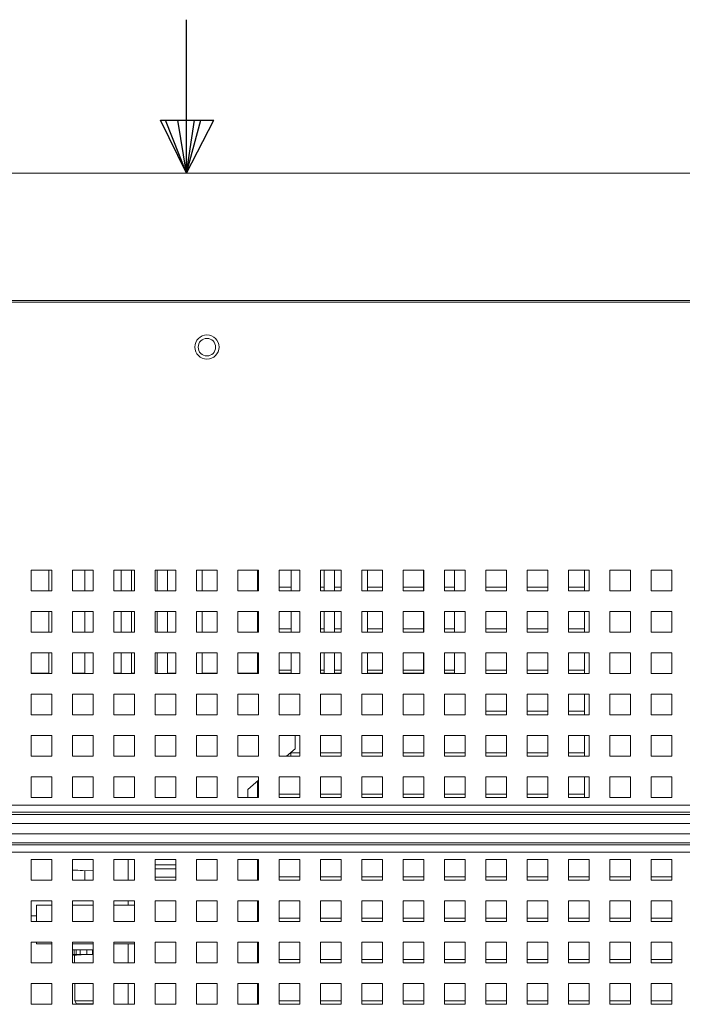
# Paper-space layout '2' of a CAD drawing. Header units: inches. Extents: x 1 to 109, y 1 to 85.
# Tile 64 of 70: x 53.77 to 59.11, y 76.6 to 84.54. Entities that reach past the tile are written whole.
import ezdxf

# ---------------------------------------------------------------- set-up
doc = ezdxf.new("R2010")
doc.units = ezdxf.units.IN
doc.header["$MEASUREMENT"] = 0
doc.layers.add('FORMAT', color=7, linetype='Continuous')

psp = doc.layouts.new('2')

# ---------------------------------------------------------------- linework, layer by layer
at = {"color": 7, "linetype": 'Continuous', "lineweight": 15, "ltscale": 5}
for p, q in [((64.0876, 82.2641), (46.4692, 82.2641)), ((63.9745, 82.2766), (46.5823, 82.2766)), ((46.6055, 82.2763), (63.9513, 82.2763)), ((54.0286, 80.1016), (53.8619, 80.1016)), ((53.8619, 80.1016), (53.8619, 79.9349)), ((54.0035, 80.1016), (54.0035, 79.9349)), ((54.0286, 79.9349), (54.0286, 80.1016)), ((54.3619, 80.1016), (54.1952, 80.1016)), ((54.1952, 80.1016), (54.1952, 79.9349)), ((54.2951, 80.1016), (54.2951, 79.9349)), ((54.3619, 79.9349), (54.3619, 80.1016)), ((54.6952, 80.1016), (54.5286, 80.1016)), ((54.5286, 80.1016), (54.5286, 79.9349)), ((54.5867, 79.9349), (54.5867, 80.1016)), ((54.67, 80.1016), (54.67, 79.9349)), ((54.6952, 79.9349), (54.6952, 80.1016)), ((55.0286, 80.1016), (54.8619, 80.1016)), ((54.8619, 80.1016), (54.8619, 79.9349)), ((54.8783, 79.9349), (54.8783, 80.1016)), ((54.9616, 80.1016), (54.9616, 79.9349)), ((55.0286, 79.9349), (55.0286, 80.1016)), ((55.3619, 80.1016), (55.1952, 80.1016)), ((55.1952, 80.1016), (55.1952, 79.9349)), ((55.2412, 80.1016), (55.2412, 79.9349)), ((55.3619, 79.9349), (55.3619, 80.1016)), ((55.6952, 80.1016), (55.5286, 80.1016)), ((55.5286, 80.1016), (55.5286, 79.9349)), ((55.6859, 80.1016), (55.6859, 79.9349)), ((55.6912, 79.9349), (55.6912, 80.1016)), ((55.6952, 79.9349), (55.6952, 80.1016)), ((56.0286, 80.1016), (55.8619, 80.1016)), ((55.8619, 80.1016), (55.8619, 79.9349)), ((55.9579, 79.9349), (55.9579, 80.1016)), ((56.0286, 79.9349), (56.0286, 80.1016)), ((56.3619, 80.1016), (56.1952, 80.1016)), ((56.1952, 80.1016), (56.1952, 79.9349)), ((56.2245, 79.9349), (56.2245, 80.1016)), ((56.3079, 80.1016), (56.3079, 79.9349)), ((56.3619, 79.9349), (56.3619, 80.1016)), ((56.6952, 80.1016), (56.5286, 80.1016)), ((56.5286, 80.1016), (56.5286, 79.9349)), ((56.5745, 80.1016), (56.5745, 79.9349)), ((56.6952, 79.9349), (56.6952, 80.1016)), ((57.0286, 80.1016), (56.8619, 80.1016)), ((56.8619, 80.1016), (56.8619, 79.9349)), ((57.0245, 79.9349), (57.0245, 80.1016)), ((57.0286, 79.9349), (57.0286, 80.1016)), ((57.3619, 80.1016), (57.1952, 80.1016)), ((57.1952, 80.1016), (57.1952, 79.9349)), ((57.2746, 79.9349), (57.2746, 80.1016)), ((57.3619, 79.9349), (57.3619, 80.1016)), ((57.6952, 80.1016), (57.5286, 80.1016)), ((57.5286, 80.1016), (57.5286, 79.9349)), ((57.6952, 79.9349), (57.6952, 80.1016)), ((58.0286, 80.1016), (57.8619, 80.1016)), ((57.8619, 80.1016), (57.8619, 79.9349)), ((58.0286, 79.9349), (58.0286, 80.1016)), ((58.3619, 80.1016), (58.1952, 80.1016)), ((58.1952, 80.1016), (58.1952, 79.9349)), ((58.3242, 80.1016), (58.3242, 79.9349)), ((58.3619, 79.9349), (58.3619, 80.1016)), ((58.6952, 80.1016), (58.5286, 80.1016)), ((58.5286, 80.1016), (58.5286, 79.9349)), ((58.6952, 79.9349), (58.6952, 80.1016)), ((59.0286, 80.1016), (58.8619, 80.1016)), ((58.8619, 80.1016), (58.8619, 79.9349)), ((59.0286, 79.9349), (59.0286, 80.1016)), ((55.6859, 79.9641), (55.6912, 79.9641)), ((55.8619, 79.9641), (55.9579, 79.9641)), ((56.1952, 79.9641), (56.2245, 79.9641)), ((56.3079, 79.9641), (56.3617, 79.9641)), ((56.3617, 79.9641), (56.3617, 79.9349)), ((56.5745, 79.9641), (56.6951, 79.9641)), ((56.6951, 79.9641), (56.6951, 79.9349)), ((56.8619, 79.9641), (57.0245, 79.9641)), ((57.1952, 79.9641), (57.2746, 79.9641)), ((57.5286, 79.9641), (57.6951, 79.9641)), ((57.6951, 79.9641), (57.6951, 79.9349)), ((57.8619, 79.9641), (58.0284, 79.9641)), ((58.0284, 79.9641), (58.0284, 79.9349)), ((58.1952, 79.9641), (58.3242, 79.9641)), ((53.8619, 79.9349), (54.0286, 79.9349)), ((54.1952, 79.9349), (54.3619, 79.9349)), ((54.5286, 79.9349), (54.6952, 79.9349)), ((54.8619, 79.9349), (55.0286, 79.9349)), ((55.1952, 79.9349), (55.3619, 79.9349)), ((55.5286, 79.9349), (55.6952, 79.9349)), ((55.8619, 79.9349), (56.0286, 79.9349)), ((56.1952, 79.9349), (56.3619, 79.9349)), ((56.5286, 79.9349), (56.6952, 79.9349)), ((56.8619, 79.9349), (57.0286, 79.9349)), ((57.1952, 79.9349), (57.3619, 79.9349)), ((57.5286, 79.9349), (57.6952, 79.9349)), ((57.8619, 79.9349), (58.0286, 79.9349)), ((58.1952, 79.9349), (58.3619, 79.9349)), ((58.5286, 79.9349), (58.6952, 79.9349)), ((58.8619, 79.9349), (59.0286, 79.9349)), ((54.0286, 79.7682), (53.8619, 79.7682)), ((53.8619, 79.7682), (53.8619, 79.6016)), ((54.0035, 79.7682), (54.0035, 79.6016)), ((54.0286, 79.6016), (54.0286, 79.7682)), ((54.3619, 79.7682), (54.1952, 79.7682)), ((54.1952, 79.7682), (54.1952, 79.6016)), ((54.2951, 79.7682), (54.2951, 79.6016)), ((54.3619, 79.6016), (54.3619, 79.7682)), ((54.6952, 79.7682), (54.5286, 79.7682)), ((54.5286, 79.7682), (54.5286, 79.6016)), ((54.5867, 79.6016), (54.5867, 79.7682)), ((54.67, 79.7682), (54.67, 79.6016)), ((54.6952, 79.6016), (54.6952, 79.7682)), ((55.0286, 79.7682), (54.8619, 79.7682)), ((54.8619, 79.7682), (54.8619, 79.6016)), ((54.8783, 79.6016), (54.8783, 79.7682)), ((54.9616, 79.7682), (54.9616, 79.6016)), ((55.0286, 79.6016), (55.0286, 79.7682)), ((55.3619, 79.7682), (55.1952, 79.7682)), ((55.1952, 79.7682), (55.1952, 79.6016)), ((55.2412, 79.7682), (55.2412, 79.6016)), ((55.3619, 79.6016), (55.3619, 79.7682)), ((55.6952, 79.7682), (55.5286, 79.7682)), ((55.5286, 79.7682), (55.5286, 79.6016)), ((55.6859, 79.7682), (55.6859, 79.6016)), ((55.6912, 79.6016), (55.6912, 79.7682)), ((55.6952, 79.6016), (55.6952, 79.7682)), ((56.0286, 79.7682), (55.8619, 79.7682)), ((55.8619, 79.7682), (55.8619, 79.6016)), ((55.9579, 79.6016), (55.9579, 79.7682)), ((56.0286, 79.6016), (56.0286, 79.7682)), ((56.3619, 79.7682), (56.1952, 79.7682)), ((56.1952, 79.7682), (56.1952, 79.6016)), ((56.2245, 79.6016), (56.2245, 79.7682)), ((56.3079, 79.7682), (56.3079, 79.6016)), ((56.3619, 79.6016), (56.3619, 79.7682)), ((56.6952, 79.7682), (56.5286, 79.7682)), ((56.5286, 79.7682), (56.5286, 79.6016)), ((56.5745, 79.7682), (56.5745, 79.6016)), ((56.6952, 79.6016), (56.6952, 79.7682)), ((57.0286, 79.7682), (56.8619, 79.7682)), ((56.8619, 79.7682), (56.8619, 79.6016)), ((57.0245, 79.6016), (57.0245, 79.7682)), ((57.0286, 79.6016), (57.0286, 79.7682)), ((57.3619, 79.7682), (57.1952, 79.7682)), ((57.1952, 79.7682), (57.1952, 79.6016)), ((57.2746, 79.6016), (57.2746, 79.7682)), ((57.3619, 79.6016), (57.3619, 79.7682)), ((57.6952, 79.7682), (57.5286, 79.7682)), ((57.5286, 79.7682), (57.5286, 79.6016)), ((57.6952, 79.6016), (57.6952, 79.7682)), ((58.0286, 79.7682), (57.8619, 79.7682)), ((57.8619, 79.7682), (57.8619, 79.6016)), ((58.0286, 79.6016), (58.0286, 79.7682)), ((58.3619, 79.7682), (58.1952, 79.7682)), ((58.1952, 79.7682), (58.1952, 79.6016)), ((58.3242, 79.7682), (58.3242, 79.6016)), ((58.3619, 79.6016), (58.3619, 79.7682)), ((58.6952, 79.7682), (58.5286, 79.7682)), ((58.5286, 79.7682), (58.5286, 79.6016)), ((58.6952, 79.6016), (58.6952, 79.7682)), ((59.0286, 79.7682), (58.8619, 79.7682)), ((58.8619, 79.7682), (58.8619, 79.6016)), ((59.0286, 79.6016), (59.0286, 79.7682)), ((53.8619, 79.6016), (54.0286, 79.6016)), ((54.1952, 79.6016), (54.3619, 79.6016)), ((54.5286, 79.6016), (54.6952, 79.6016)), ((54.8619, 79.6016), (55.0286, 79.6016)), ((55.1952, 79.6016), (55.3619, 79.6016)), ((55.5286, 79.6016), (55.6952, 79.6016)), ((55.6859, 79.6307), (55.6912, 79.6307)), ((55.8619, 79.6307), (55.9579, 79.6307)), ((55.8619, 79.6016), (56.0286, 79.6016)), ((56.1952, 79.6307), (56.2245, 79.6307)), ((56.1952, 79.6016), (56.3619, 79.6016)), ((56.3079, 79.6307), (56.3617, 79.6307)), ((56.3617, 79.6307), (56.3617, 79.6016)), ((56.5286, 79.6016), (56.6952, 79.6016)), ((56.5745, 79.6307), (56.6951, 79.6307)), ((56.6951, 79.6307), (56.6951, 79.6016)), ((56.8619, 79.6307), (57.0245, 79.6307)), ((56.8619, 79.6016), (57.0286, 79.6016)), ((57.1952, 79.6307), (57.2746, 79.6307)), ((57.1952, 79.6016), (57.3619, 79.6016)), ((57.5286, 79.6307), (57.6951, 79.6307)), ((57.5286, 79.6016), (57.6952, 79.6016)), ((57.6951, 79.6307), (57.6951, 79.6016)), ((57.8619, 79.6307), (58.0284, 79.6307)), ((57.8619, 79.6016), (58.0286, 79.6016)), ((58.0284, 79.6307), (58.0284, 79.6016)), ((58.1952, 79.6307), (58.3242, 79.6307)), ((58.1952, 79.6016), (58.3619, 79.6016)), ((58.5286, 79.6016), (58.6952, 79.6016)), ((58.8619, 79.6016), (59.0286, 79.6016)), ((54.0286, 79.4349), (53.8619, 79.4349)), ((53.8619, 79.4349), (53.8619, 79.2682)), ((54.0035, 79.4349), (54.0035, 79.271)), ((54.0286, 79.2682), (54.0286, 79.4349)), ((54.3619, 79.4349), (54.1952, 79.4349)), ((54.1952, 79.4349), (54.1952, 79.2682)), ((54.2951, 79.4349), (54.2951, 79.271)), ((54.3619, 79.2682), (54.3619, 79.4349)), ((54.6952, 79.4349), (54.5286, 79.4349)), ((54.5286, 79.4349), (54.5286, 79.2682)), ((54.5867, 79.271), (54.5867, 79.4349)), ((54.67, 79.4349), (54.67, 79.271)), ((54.6952, 79.2682), (54.6952, 79.4349)), ((55.0286, 79.4349), (54.8619, 79.4349)), ((54.8619, 79.4349), (54.8619, 79.2682)), ((54.8783, 79.271), (54.8783, 79.4349)), ((54.9616, 79.4349), (54.9616, 79.271)), ((55.0286, 79.2682), (55.0286, 79.4349)), ((55.3619, 79.4349), (55.1952, 79.4349)), ((55.1952, 79.4349), (55.1952, 79.2682)), ((55.2412, 79.4349), (55.2412, 79.271)), ((55.3619, 79.2682), (55.3619, 79.4349)), ((55.6952, 79.4349), (55.5286, 79.4349)), ((55.5286, 79.4349), (55.5286, 79.2682)), ((55.6859, 79.4349), (55.6859, 79.271)), ((55.6912, 79.271), (55.6912, 79.4349)), ((55.6952, 79.2682), (55.6952, 79.4349)), ((56.0286, 79.4349), (55.8619, 79.4349)), ((55.8619, 79.4349), (55.8619, 79.2682)), ((55.9579, 79.271), (55.9579, 79.4349)), ((56.0286, 79.2682), (56.0286, 79.4349)), ((56.3619, 79.4349), (56.1952, 79.4349)), ((56.1952, 79.4349), (56.1952, 79.2682)), ((56.2245, 79.271), (56.2245, 79.4349)), ((56.3079, 79.4349), (56.3079, 79.271)), ((56.3619, 79.2682), (56.3619, 79.4349)), ((56.6952, 79.4349), (56.5286, 79.4349)), ((56.5286, 79.4349), (56.5286, 79.2682)), ((56.5745, 79.4349), (56.5745, 79.271)), ((56.6952, 79.2682), (56.6952, 79.4349)), ((57.0286, 79.4349), (56.8619, 79.4349)), ((56.8619, 79.4349), (56.8619, 79.2682)), ((57.0245, 79.271), (57.0245, 79.4349)), ((57.0286, 79.2682), (57.0286, 79.4349)), ((57.3619, 79.4349), (57.1952, 79.4349)), ((57.1952, 79.4349), (57.1952, 79.2682)), ((57.2746, 79.271), (57.2746, 79.4349)), ((57.3619, 79.2682), (57.3619, 79.4349)), ((57.6952, 79.4349), (57.5286, 79.4349)), ((57.5286, 79.4349), (57.5286, 79.2682)), ((57.6952, 79.2682), (57.6952, 79.4349)), ((58.0286, 79.4349), (57.8619, 79.4349)), ((57.8619, 79.4349), (57.8619, 79.2682)), ((58.0286, 79.2682), (58.0286, 79.4349)), ((58.3619, 79.4349), (58.1952, 79.4349)), ((58.1952, 79.4349), (58.1952, 79.2682)), ((58.3242, 79.4349), (58.3242, 79.2682)), ((58.3619, 79.2682), (58.3619, 79.4349)), ((58.6952, 79.4349), (58.5286, 79.4349)), ((58.5286, 79.4349), (58.5286, 79.2682)), ((58.6952, 79.2682), (58.6952, 79.4349)), ((59.0286, 79.4349), (58.8619, 79.4349)), ((58.8619, 79.4349), (58.8619, 79.2682)), ((59.0286, 79.2682), (59.0286, 79.4349)), ((54.0035, 79.271), (53.8619, 79.271)), ((53.8619, 79.2682), (54.0286, 79.2682)), ((54.2951, 79.271), (54.1952, 79.271)), ((54.1952, 79.2682), (54.3619, 79.2682)), ((54.5286, 79.271), (54.5867, 79.271)), ((54.5286, 79.2682), (54.6952, 79.2682)), ((54.67, 79.271), (54.6952, 79.271)), ((54.8619, 79.271), (54.8783, 79.271)), ((54.8619, 79.2682), (55.0286, 79.2682)), ((54.9616, 79.271), (55.0286, 79.271)), ((55.1952, 79.2682), (55.3619, 79.2682)), ((55.2412, 79.271), (55.3619, 79.271)), ((55.5286, 79.271), (55.6912, 79.271)), ((55.5286, 79.2682), (55.6952, 79.2682)), ((55.6859, 79.2974), (55.6912, 79.2974)), ((55.8619, 79.2974), (55.9579, 79.2974)), ((55.8619, 79.271), (55.9579, 79.271)), ((55.8619, 79.2682), (56.0286, 79.2682)), ((56.1952, 79.2974), (56.2245, 79.2974)), ((56.1952, 79.271), (56.2245, 79.271)), ((56.1952, 79.2682), (56.3619, 79.2682)), ((56.3079, 79.2974), (56.3617, 79.2974)), ((56.3079, 79.271), (56.3619, 79.271)), ((56.3617, 79.2974), (56.3617, 79.271)), ((56.5286, 79.2682), (56.6952, 79.2682)), ((56.5745, 79.2974), (56.6951, 79.2974)), ((56.5745, 79.271), (56.6952, 79.271)), ((56.6951, 79.2974), (56.6951, 79.271)), ((56.8619, 79.2974), (57.0245, 79.2974)), ((56.8619, 79.271), (57.0245, 79.271)), ((56.8619, 79.2682), (57.0286, 79.2682)), ((57.1952, 79.2974), (57.2746, 79.2974)), ((57.1952, 79.271), (57.2746, 79.271)), ((57.1952, 79.2682), (57.3619, 79.2682)), ((57.5286, 79.2974), (57.6951, 79.2974)), ((57.5286, 79.2682), (57.6952, 79.2682)), ((57.6951, 79.2974), (57.6951, 79.2682)), ((57.8619, 79.2974), (58.0284, 79.2974)), ((57.8619, 79.2682), (58.0286, 79.2682)), ((58.0284, 79.2974), (58.0284, 79.2682)), ((58.1952, 79.2974), (58.3242, 79.2974)), ((58.1952, 79.2682), (58.3619, 79.2682)), ((58.5286, 79.2682), (58.6952, 79.2682)), ((58.8619, 79.2682), (59.0286, 79.2682)), ((54.0286, 79.1016), (53.8619, 79.1016)), ((53.8619, 79.1016), (53.8619, 78.9349)), ((54.0286, 78.9349), (54.0286, 79.1016)), ((54.3619, 79.1016), (54.1952, 79.1016)), ((54.1952, 79.1016), (54.1952, 78.9349)), ((54.3619, 78.9349), (54.3619, 79.1016)), ((54.6952, 79.1016), (54.5286, 79.1016)), ((54.5286, 79.1016), (54.5286, 78.9349)), ((54.6952, 78.9349), (54.6952, 79.1016)), ((55.0286, 79.1016), (54.8619, 79.1016)), ((54.8619, 79.1016), (54.8619, 78.9349)), ((55.0286, 78.9349), (55.0286, 79.1016)), ((55.3619, 79.1016), (55.1952, 79.1016)), ((55.1952, 79.1016), (55.1952, 78.9349)), ((55.3619, 78.9349), (55.3619, 79.1016)), ((55.6952, 79.1016), (55.5286, 79.1016)), ((55.5286, 79.1016), (55.5286, 78.9349)), ((55.6952, 78.9349), (55.6952, 79.1016)), ((56.0286, 79.1016), (55.8619, 79.1016)), ((55.8619, 79.1016), (55.8619, 78.9349)), ((56.0286, 78.9349), (56.0286, 79.1016)), ((56.3619, 79.1016), (56.1952, 79.1016)), ((56.1952, 79.1016), (56.1952, 78.9349)), ((56.3619, 78.9349), (56.3619, 79.1016)), ((56.6952, 79.1016), (56.5286, 79.1016)), ((56.5286, 79.1016), (56.5286, 78.9349)), ((56.6952, 78.9349), (56.6952, 79.1016)), ((57.0286, 79.1016), (56.8619, 79.1016)), ((56.8619, 79.1016), (56.8619, 78.9349)), ((57.0286, 78.9349), (57.0286, 79.1016)), ((57.3619, 79.1016), (57.1952, 79.1016)), ((57.1952, 79.1016), (57.1952, 78.9349)), ((57.3619, 78.9349), (57.3619, 79.1016)), ((57.6952, 79.1016), (57.5286, 79.1016)), ((57.5286, 79.1016), (57.5286, 78.9349)), ((57.6952, 78.9349), (57.6952, 79.1016)), ((58.0286, 79.1016), (57.8619, 79.1016)), ((57.8619, 79.1016), (57.8619, 78.9349)), ((58.0286, 78.9349), (58.0286, 79.1016)), ((58.3619, 79.1016), (58.1952, 79.1016)), ((58.1952, 79.1016), (58.1952, 78.9349)), ((58.3242, 79.1016), (58.3242, 78.9349)), ((58.3619, 78.9349), (58.3619, 79.1016)), ((58.6952, 79.1016), (58.5286, 79.1016)), ((58.5286, 79.1016), (58.5286, 78.9349)), ((58.6952, 78.9349), (58.6952, 79.1016)), ((59.0286, 79.1016), (58.8619, 79.1016)), ((58.8619, 79.1016), (58.8619, 78.9349)), ((59.0286, 78.9349), (59.0286, 79.1016)), ((53.8619, 78.9349), (54.0286, 78.9349)), ((54.1952, 78.9349), (54.3619, 78.9349)), ((54.5286, 78.9349), (54.6952, 78.9349)), ((54.8619, 78.9349), (55.0286, 78.9349)), ((55.1952, 78.9349), (55.3619, 78.9349)), ((55.5286, 78.9349), (55.6952, 78.9349)), ((55.8619, 78.9349), (56.0286, 78.9349)), ((56.1952, 78.9349), (56.3619, 78.9349)), ((56.5286, 78.9349), (56.6952, 78.9349)), ((56.8619, 78.9349), (57.0286, 78.9349)), ((57.1952, 78.9349), (57.3619, 78.9349)), ((57.5286, 78.9641), (57.6951, 78.9641)), ((57.5286, 78.9349), (57.6952, 78.9349)), ((57.6951, 78.9641), (57.6951, 78.9349)), ((57.8619, 78.9641), (58.0284, 78.9641)), ((57.8619, 78.9349), (58.0286, 78.9349)), ((58.0284, 78.9641), (58.0284, 78.9349)), ((58.1952, 78.9641), (58.3242, 78.9641)), ((58.1952, 78.9349), (58.3619, 78.9349)), ((58.5286, 78.9349), (58.6952, 78.9349)), ((58.8619, 78.9349), (59.0286, 78.9349)), ((54.0286, 78.7682), (53.8619, 78.7682)), ((53.8619, 78.7682), (53.8619, 78.6016)), ((54.0286, 78.6016), (54.0286, 78.7682)), ((54.3619, 78.7682), (54.1952, 78.7682)), ((54.1952, 78.7682), (54.1952, 78.6016)), ((54.3619, 78.6016), (54.3619, 78.7682)), ((54.6952, 78.7682), (54.5286, 78.7682)), ((54.5286, 78.7682), (54.5286, 78.6016)), ((54.6952, 78.6016), (54.6952, 78.7682)), ((55.0286, 78.7682), (54.8619, 78.7682)), ((54.8619, 78.7682), (54.8619, 78.6016)), ((55.0286, 78.6016), (55.0286, 78.7682)), ((55.3619, 78.7682), (55.1952, 78.7682)), ((55.1952, 78.7682), (55.1952, 78.6016)), ((55.3619, 78.6016), (55.3619, 78.7682)), ((55.6952, 78.7682), (55.5286, 78.7682)), ((55.5286, 78.7682), (55.5286, 78.6016)), ((55.6952, 78.6016), (55.6952, 78.7682)), ((56.0286, 78.7682), (55.8619, 78.7682)), ((55.8619, 78.7682), (55.8619, 78.6016)), ((55.9909, 78.7682), (55.9909, 78.6627)), ((56.0286, 78.6016), (56.0286, 78.7682)), ((56.3619, 78.7682), (56.1952, 78.7682)), ((56.1952, 78.7682), (56.1952, 78.6016)), ((56.3619, 78.6016), (56.3619, 78.7682)), ((56.6952, 78.7682), (56.5286, 78.7682)), ((56.5286, 78.7682), (56.5286, 78.6016)), ((56.6952, 78.6016), (56.6952, 78.7682)), ((57.0286, 78.7682), (56.8619, 78.7682)), ((56.8619, 78.7682), (56.8619, 78.6016)), ((57.0286, 78.6016), (57.0286, 78.7682)), ((57.3619, 78.7682), (57.1952, 78.7682)), ((57.1952, 78.7682), (57.1952, 78.6016)), ((57.3619, 78.6016), (57.3619, 78.7682)), ((57.6952, 78.7682), (57.5286, 78.7682)), ((57.5286, 78.7682), (57.5286, 78.6016)), ((57.6952, 78.6016), (57.6952, 78.7682)), ((58.0286, 78.7682), (57.8619, 78.7682)), ((57.8619, 78.7682), (57.8619, 78.6016)), ((58.0286, 78.6016), (58.0286, 78.7682)), ((58.3619, 78.7682), (58.1952, 78.7682)), ((58.1952, 78.7682), (58.1952, 78.6016)), ((58.3242, 78.7682), (58.3242, 78.6016)), ((58.3619, 78.6016), (58.3619, 78.7682)), ((58.6952, 78.7682), (58.5286, 78.7682)), ((58.5286, 78.7682), (58.5286, 78.6016)), ((58.6952, 78.6016), (58.6952, 78.7682)), ((59.0286, 78.7682), (58.8619, 78.7682)), ((58.8619, 78.7682), (58.8619, 78.6016)), ((59.0286, 78.6016), (59.0286, 78.7682)), ((55.9199, 78.6016), (55.9909, 78.6627)), ((55.9454, 78.6235), (55.954, 78.6235)), ((55.9513, 78.6235), (55.9513, 78.6286)), ((55.9538, 78.6307), (56.0284, 78.6307)), ((55.954, 78.6235), (55.9551, 78.6235)), ((55.9551, 78.6016), (55.9551, 78.6235)), ((56.0284, 78.6307), (56.0284, 78.6016)), ((56.1952, 78.6307), (56.3617, 78.6307)), ((56.3617, 78.6307), (56.3617, 78.6016)), ((56.5286, 78.6307), (56.6951, 78.6307)), ((56.6951, 78.6307), (56.6951, 78.6016)), ((56.8619, 78.6307), (57.0284, 78.6307)), ((57.0284, 78.6307), (57.0284, 78.6016)), ((57.1952, 78.6307), (57.3617, 78.6307)), ((57.3617, 78.6307), (57.3617, 78.6016)), ((57.5286, 78.6307), (57.6951, 78.6307)), ((57.6951, 78.6307), (57.6951, 78.6016)), ((57.8619, 78.6307), (58.0284, 78.6307)), ((58.0284, 78.6307), (58.0284, 78.6016)), ((58.1952, 78.6307), (58.3242, 78.6307)), ((53.8619, 78.6016), (54.0286, 78.6016)), ((54.1952, 78.6016), (54.3619, 78.6016)), ((54.5286, 78.6016), (54.6952, 78.6016)), ((54.8619, 78.6016), (55.0286, 78.6016)), ((55.1952, 78.6016), (55.3619, 78.6016)), ((55.5286, 78.6016), (55.6952, 78.6016)), ((55.8619, 78.6016), (56.0286, 78.6016)), ((56.1952, 78.6016), (56.3619, 78.6016)), ((56.5286, 78.6016), (56.6952, 78.6016)), ((56.8619, 78.6016), (57.0286, 78.6016)), ((57.1952, 78.6016), (57.3619, 78.6016)), ((57.5286, 78.6016), (57.6952, 78.6016)), ((57.8619, 78.6016), (58.0286, 78.6016)), ((58.1952, 78.6016), (58.3619, 78.6016)), ((58.5286, 78.6016), (58.6952, 78.6016)), ((58.8619, 78.6016), (59.0286, 78.6016)), ((54.0286, 78.4349), (53.8619, 78.4349)), ((53.8619, 78.4349), (53.8619, 78.2682)), ((54.0286, 78.2682), (54.0286, 78.4349)), ((54.3619, 78.4349), (54.1952, 78.4349)), ((54.1952, 78.4349), (54.1952, 78.2682)), ((54.3619, 78.2682), (54.3619, 78.4349)), ((54.6952, 78.4349), (54.5286, 78.4349)), ((54.5286, 78.4349), (54.5286, 78.2682)), ((54.6952, 78.2682), (54.6952, 78.4349)), ((55.0286, 78.4349), (54.8619, 78.4349)), ((54.8619, 78.4349), (54.8619, 78.2682)), ((55.0286, 78.2682), (55.0286, 78.4349)), ((55.3619, 78.4349), (55.1952, 78.4349)), ((55.1952, 78.4349), (55.1952, 78.2682)), ((55.3619, 78.2682), (55.3619, 78.4349)), ((55.6952, 78.4349), (55.5286, 78.4349)), ((55.5286, 78.4349), (55.5286, 78.2682)), ((55.6076, 78.3327), (55.6952, 78.4081)), ((55.6859, 78.4001), (55.6859, 78.2682)), ((55.6952, 78.2682), (55.6952, 78.4349)), ((56.0286, 78.4349), (55.8619, 78.4349)), ((55.8619, 78.4349), (55.8619, 78.2682)), ((56.0286, 78.2682), (56.0286, 78.4349)), ((56.3619, 78.4349), (56.1952, 78.4349)), ((56.1952, 78.4349), (56.1952, 78.2682)), ((56.3619, 78.2682), (56.3619, 78.4349)), ((56.6952, 78.4349), (56.5286, 78.4349)), ((56.5286, 78.4349), (56.5286, 78.2682)), ((56.6952, 78.2682), (56.6952, 78.4349)), ((57.0286, 78.4349), (56.8619, 78.4349)), ((56.8619, 78.4349), (56.8619, 78.2682)), ((57.0286, 78.2682), (57.0286, 78.4349)), ((57.3619, 78.4349), (57.1952, 78.4349)), ((57.1952, 78.4349), (57.1952, 78.2682)), ((57.3619, 78.2682), (57.3619, 78.4349)), ((57.6952, 78.4349), (57.5286, 78.4349)), ((57.5286, 78.4349), (57.5286, 78.2682)), ((57.6952, 78.2682), (57.6952, 78.4349)), ((58.0286, 78.4349), (57.8619, 78.4349)), ((57.8619, 78.4349), (57.8619, 78.2682)), ((58.0286, 78.2682), (58.0286, 78.4349)), ((58.3619, 78.4349), (58.1952, 78.4349)), ((58.1952, 78.4349), (58.1952, 78.2682)), ((58.3242, 78.4349), (58.3242, 78.2682)), ((58.3619, 78.2682), (58.3619, 78.4349)), ((58.6952, 78.4349), (58.5286, 78.4349)), ((58.5286, 78.4349), (58.5286, 78.2682)), ((58.6952, 78.2682), (58.6952, 78.4349)), ((59.0286, 78.4349), (58.8619, 78.4349)), ((58.8619, 78.4349), (58.8619, 78.2682)), ((59.0286, 78.2682), (59.0286, 78.4349)), ((55.6076, 78.2682), (55.6076, 78.3327)), ((55.6859, 78.2974), (55.6951, 78.2974)), ((55.6951, 78.2974), (55.6951, 78.2682)), ((55.8619, 78.2974), (56.0284, 78.2974)), ((56.0284, 78.2974), (56.0284, 78.2682)), ((56.1952, 78.2974), (56.3617, 78.2974)), ((56.3617, 78.2974), (56.3617, 78.2682)), ((56.5286, 78.2974), (56.6951, 78.2974)), ((56.6951, 78.2974), (56.6951, 78.2682)), ((56.8619, 78.2974), (57.0284, 78.2974)), ((57.0284, 78.2974), (57.0284, 78.2682)), ((57.1952, 78.2974), (57.3617, 78.2974)), ((57.3617, 78.2974), (57.3617, 78.2682)), ((57.5286, 78.2974), (57.6951, 78.2974)), ((57.6951, 78.2974), (57.6951, 78.2682)), ((57.8619, 78.2974), (58.0284, 78.2974)), ((58.0284, 78.2974), (58.0284, 78.2682)), ((58.1952, 78.2974), (58.3242, 78.2974)), ((53.8619, 78.2682), (54.0286, 78.2682)), ((54.1952, 78.2682), (54.3619, 78.2682)), ((54.5286, 78.2682), (54.6952, 78.2682)), ((54.8619, 78.2682), (55.0286, 78.2682)), ((55.1952, 78.2682), (55.3619, 78.2682)), ((55.5286, 78.2682), (55.6952, 78.2682)), ((55.8619, 78.2682), (56.0286, 78.2682)), ((56.1952, 78.2682), (56.3619, 78.2682)), ((56.5286, 78.2682), (56.6952, 78.2682)), ((56.8619, 78.2682), (57.0286, 78.2682)), ((57.1952, 78.2682), (57.3619, 78.2682)), ((57.5286, 78.2682), (57.6952, 78.2682)), ((57.8619, 78.2682), (58.0286, 78.2682)), ((58.1952, 78.2682), (58.3619, 78.2682)), ((58.5286, 78.2682), (58.6952, 78.2682)), ((58.8619, 78.2682), (59.0286, 78.2682)), ((47.1536, 78.2081), (63.4036, 78.2081)), ((47.1536, 78.1499), (63.4036, 78.1499)), ((47.1536, 78.1333), (63.4036, 78.1333)), ((63.4036, 78.0606), (47.1536, 78.0606)), ((47.1536, 77.9758), (63.4036, 77.9758)), ((63.4036, 77.9031), (47.1536, 77.9031)), ((63.4036, 77.8866), (47.1536, 77.8866)), ((63.4036, 77.8284), (47.1536, 77.8284)), ((54.0286, 77.7682), (53.8619, 77.7682)), ((53.8619, 77.7682), (53.8619, 77.6016)), ((54.0286, 77.6016), (54.0286, 77.7682)), ((54.3619, 77.7682), (54.1952, 77.7682)), ((54.1952, 77.7682), (54.1952, 77.6016)), ((54.3619, 77.6016), (54.3619, 77.7682)), ((54.6952, 77.7682), (54.5286, 77.7682)), ((54.5286, 77.7682), (54.5286, 77.6016)), ((54.6442, 77.7682), (54.6442, 77.6016)), ((54.6952, 77.6016), (54.6952, 77.7682)), ((55.0286, 77.7682), (54.8619, 77.7682)), ((54.8619, 77.7682), (54.8619, 77.6016)), ((55.0286, 77.6016), (55.0286, 77.7682)), ((55.3619, 77.7682), (55.1952, 77.7682)), ((55.1952, 77.7682), (55.1952, 77.6016)), ((55.3619, 77.6016), (55.3619, 77.7682)), ((55.6952, 77.7682), (55.5286, 77.7682)), ((55.5286, 77.7682), (55.5286, 77.6016)), ((55.6859, 77.7682), (55.6859, 77.6016)), ((55.6952, 77.6016), (55.6952, 77.7682)), ((56.0286, 77.7682), (55.8619, 77.7682)), ((55.8619, 77.7682), (55.8619, 77.6016)), ((56.0286, 77.6016), (56.0286, 77.7682)), ((56.3619, 77.7682), (56.1952, 77.7682)), ((56.1952, 77.7682), (56.1952, 77.6016)), ((56.3619, 77.6016), (56.3619, 77.7682)), ((56.6952, 77.7682), (56.5286, 77.7682)), ((56.5286, 77.7682), (56.5286, 77.6016)), ((56.6952, 77.6016), (56.6952, 77.7682)), ((57.0286, 77.7682), (56.8619, 77.7682)), ((56.8619, 77.7682), (56.8619, 77.6016)), ((57.0286, 77.6016), (57.0286, 77.7682)), ((57.3619, 77.7682), (57.1952, 77.7682)), ((57.1952, 77.7682), (57.1952, 77.6016)), ((57.3619, 77.6016), (57.3619, 77.7682)), ((57.6952, 77.7682), (57.5286, 77.7682)), ((57.5286, 77.7682), (57.5286, 77.6016)), ((57.6952, 77.6016), (57.6952, 77.7682)), ((58.0286, 77.7682), (57.8619, 77.7682)), ((57.8619, 77.7682), (57.8619, 77.6016)), ((58.0286, 77.6016), (58.0286, 77.7682)), ((58.3619, 77.7682), (58.1952, 77.7682)), ((58.1952, 77.7682), (58.1952, 77.6016)), ((58.3619, 77.6016), (58.3619, 77.7682)), ((58.6952, 77.7682), (58.5286, 77.7682)), ((58.5286, 77.7682), (58.5286, 77.6016)), ((58.6952, 77.6016), (58.6952, 77.7682)), ((59.0286, 77.7682), (58.8619, 77.7682)), ((58.8619, 77.7682), (58.8619, 77.6016)), ((59.0286, 77.6016), (59.0286, 77.7682)), ((54.3619, 77.6818), (54.2937, 77.6766)), ((54.2937, 77.6016), (54.2937, 77.6766)), ((55.0286, 77.7268), (54.8619, 77.7268)), ((54.8619, 77.6935), (55.031, 77.6935)), ((53.8619, 77.6016), (54.0286, 77.6016)), ((54.1952, 77.6016), (54.3619, 77.6016)), ((54.5286, 77.6016), (54.6952, 77.6016)), ((55.0286, 77.6018), (54.8619, 77.6018)), ((54.8619, 77.6016), (55.0286, 77.6016)), ((55.1952, 77.6016), (55.3619, 77.6016)), ((55.5286, 77.6016), (55.6952, 77.6016)), ((55.6859, 77.6307), (55.6951, 77.6307)), ((55.6951, 77.6307), (55.6951, 77.6016)), ((55.8619, 77.6307), (56.0284, 77.6307)), ((55.8619, 77.6016), (56.0286, 77.6016)), ((56.0284, 77.6307), (56.0284, 77.6016)), ((56.1952, 77.6307), (56.3617, 77.6307)), ((56.1952, 77.6016), (56.3619, 77.6016)), ((56.3617, 77.6307), (56.3617, 77.6016)), ((56.5286, 77.6307), (56.6951, 77.6307)), ((56.5286, 77.6016), (56.6952, 77.6016)), ((56.6951, 77.6307), (56.6951, 77.6016)), ((56.8619, 77.6307), (57.0284, 77.6307)), ((56.8619, 77.6016), (57.0286, 77.6016)), ((57.0284, 77.6307), (57.0284, 77.6016)), ((57.1952, 77.6307), (57.3617, 77.6307)), ((57.1952, 77.6016), (57.3619, 77.6016)), ((57.3617, 77.6307), (57.3617, 77.6016)), ((57.5286, 77.6307), (57.6951, 77.6307)), ((57.5286, 77.6016), (57.6952, 77.6016)), ((57.6951, 77.6307), (57.6951, 77.6016)), ((57.8619, 77.6307), (58.0284, 77.6307)), ((57.8619, 77.6016), (58.0286, 77.6016)), ((58.0284, 77.6307), (58.0284, 77.6016)), ((58.1952, 77.6307), (58.3617, 77.6307)), ((58.1952, 77.6016), (58.3619, 77.6016)), ((58.3617, 77.6307), (58.3617, 77.6016)), ((58.5286, 77.6307), (58.6951, 77.6307)), ((58.5286, 77.6016), (58.6952, 77.6016)), ((58.6951, 77.6307), (58.6951, 77.6016)), ((58.8619, 77.6307), (59.0284, 77.6307)), ((58.8619, 77.6016), (59.0286, 77.6016)), ((59.0284, 77.6307), (59.0284, 77.6016)), ((54.0286, 77.4349), (53.8619, 77.4349)), ((53.8619, 77.4349), (53.8619, 77.2682)), ((54.0286, 77.2682), (54.0286, 77.4349)), ((54.3619, 77.4349), (54.1952, 77.4349)), ((54.1952, 77.4349), (54.1952, 77.2682)), ((54.3619, 77.2682), (54.3619, 77.4349)), ((54.6952, 77.4349), (54.5286, 77.4349)), ((54.5286, 77.4349), (54.5286, 77.2682)), ((54.6442, 77.4349), (54.6442, 77.4018)), ((54.6952, 77.2682), (54.6952, 77.4349)), ((55.0286, 77.4349), (54.8619, 77.4349)), ((54.8619, 77.4349), (54.8619, 77.2682)), ((55.0286, 77.2682), (55.0286, 77.4349)), ((55.3619, 77.4349), (55.1952, 77.4349)), ((55.1952, 77.4349), (55.1952, 77.2682)), ((55.3619, 77.2682), (55.3619, 77.4349)), ((55.6952, 77.4349), (55.5286, 77.4349)), ((55.5286, 77.4349), (55.5286, 77.2682)), ((55.6859, 77.4349), (55.6859, 77.2682)), ((55.6952, 77.2682), (55.6952, 77.4349)), ((56.0286, 77.4349), (55.8619, 77.4349)), ((55.8619, 77.4349), (55.8619, 77.2682)), ((56.0286, 77.2682), (56.0286, 77.4349)), ((56.3619, 77.4349), (56.1952, 77.4349)), ((56.1952, 77.4349), (56.1952, 77.2682)), ((56.3619, 77.2682), (56.3619, 77.4349)), ((56.6952, 77.4349), (56.5286, 77.4349)), ((56.5286, 77.4349), (56.5286, 77.2682)), ((56.6952, 77.2682), (56.6952, 77.4349)), ((57.0286, 77.4349), (56.8619, 77.4349)), ((56.8619, 77.4349), (56.8619, 77.2682)), ((57.0286, 77.2682), (57.0286, 77.4349)), ((57.3619, 77.4349), (57.1952, 77.4349)), ((57.1952, 77.4349), (57.1952, 77.2682)), ((57.3619, 77.2682), (57.3619, 77.4349)), ((57.6952, 77.4349), (57.5286, 77.4349)), ((57.5286, 77.4349), (57.5286, 77.2682)), ((57.6952, 77.2682), (57.6952, 77.4349)), ((58.0286, 77.4349), (57.8619, 77.4349)), ((57.8619, 77.4349), (57.8619, 77.2682)), ((58.0286, 77.2682), (58.0286, 77.4349)), ((58.3619, 77.4349), (58.1952, 77.4349)), ((58.1952, 77.4349), (58.1952, 77.2682)), ((58.3619, 77.2682), (58.3619, 77.4349)), ((58.6952, 77.4349), (58.5286, 77.4349)), ((58.5286, 77.4349), (58.5286, 77.2682)), ((58.6952, 77.2682), (58.6952, 77.4349)), ((59.0286, 77.4349), (58.8619, 77.4349)), ((58.8619, 77.4349), (58.8619, 77.2682)), ((59.0286, 77.2682), (59.0286, 77.4349)), ((53.9034, 77.4018), (53.9034, 77.2682)), ((54.0286, 77.4018), (53.9034, 77.4018)), ((54.1952, 77.4018), (54.3619, 77.4018)), ((54.6952, 77.4018), (54.5286, 77.4018)), ((53.9034, 77.3143), (53.8619, 77.3143)), ((53.8619, 77.2682), (54.0286, 77.2682)), ((54.1952, 77.2682), (54.3619, 77.2682)), ((54.5286, 77.2682), (54.6952, 77.2682)), ((54.8619, 77.2682), (55.0286, 77.2682)), ((55.1952, 77.2682), (55.3619, 77.2682)), ((55.5286, 77.2682), (55.6952, 77.2682)), ((55.6859, 77.2974), (55.6951, 77.2974)), ((55.6951, 77.2974), (55.6951, 77.2682)), ((55.8619, 77.2974), (56.0284, 77.2974)), ((55.8619, 77.2682), (56.0286, 77.2682)), ((56.0284, 77.2974), (56.0284, 77.2682)), ((56.1952, 77.2974), (56.3617, 77.2974)), ((56.1952, 77.2682), (56.3619, 77.2682)), ((56.3617, 77.2974), (56.3617, 77.2682)), ((56.5286, 77.2974), (56.6951, 77.2974)), ((56.5286, 77.2682), (56.6952, 77.2682)), ((56.6951, 77.2974), (56.6951, 77.2682)), ((56.8619, 77.2974), (57.0284, 77.2974)), ((56.8619, 77.2682), (57.0286, 77.2682)), ((57.0284, 77.2974), (57.0284, 77.2682)), ((57.1952, 77.2974), (57.3617, 77.2974)), ((57.1952, 77.2682), (57.3619, 77.2682)), ((57.3617, 77.2974), (57.3617, 77.2682)), ((57.5286, 77.2974), (57.6951, 77.2974)), ((57.5286, 77.2682), (57.6952, 77.2682)), ((57.6951, 77.2974), (57.6951, 77.2682)), ((57.8619, 77.2974), (58.0284, 77.2974)), ((57.8619, 77.2682), (58.0286, 77.2682)), ((58.0284, 77.2974), (58.0284, 77.2682)), ((58.1952, 77.2974), (58.3617, 77.2974)), ((58.1952, 77.2682), (58.3619, 77.2682)), ((58.3617, 77.2974), (58.3617, 77.2682)), ((58.5286, 77.2974), (58.6951, 77.2974)), ((58.5286, 77.2682), (58.6952, 77.2682)), ((58.6951, 77.2974), (58.6951, 77.2682)), ((58.8619, 77.2974), (59.0284, 77.2974)), ((58.8619, 77.2682), (59.0286, 77.2682)), ((59.0284, 77.2974), (59.0284, 77.2682)), ((54.0286, 77.1016), (53.8619, 77.1016)), ((53.8619, 77.1016), (53.8619, 76.9349)), ((53.9034, 77.1016), (53.9034, 77.0893)), ((54.0286, 76.9349), (54.0286, 77.1016)), ((54.3619, 77.1016), (54.1952, 77.1016)), ((54.1952, 77.1016), (54.1952, 76.9349)), ((54.3619, 76.9349), (54.3619, 77.1016)), ((54.6952, 77.1016), (54.5286, 77.1016)), ((54.5286, 77.1016), (54.5286, 76.9349)), ((54.6952, 76.9349), (54.6952, 77.1016)), ((55.0286, 77.1016), (54.8619, 77.1016)), ((54.8619, 77.1016), (54.8619, 76.9349)), ((55.0286, 76.9349), (55.0286, 77.1016)), ((55.3619, 77.1016), (55.1952, 77.1016)), ((55.1952, 77.1016), (55.1952, 76.9349)), ((55.3619, 76.9349), (55.3619, 77.1016)), ((55.6952, 77.1016), (55.5286, 77.1016)), ((55.5286, 77.1016), (55.5286, 76.9349)), ((55.6859, 77.1016), (55.6859, 76.9349)), ((55.6952, 76.9349), (55.6952, 77.1016)), ((56.0286, 77.1016), (55.8619, 77.1016)), ((55.8619, 77.1016), (55.8619, 76.9349)), ((56.0286, 76.9349), (56.0286, 77.1016)), ((56.3619, 77.1016), (56.1952, 77.1016)), ((56.1952, 77.1016), (56.1952, 76.9349)), ((56.3619, 76.9349), (56.3619, 77.1016)), ((56.6952, 77.1016), (56.5286, 77.1016)), ((56.5286, 77.1016), (56.5286, 76.9349)), ((56.6952, 76.9349), (56.6952, 77.1016)), ((57.0286, 77.1016), (56.8619, 77.1016)), ((56.8619, 77.1016), (56.8619, 76.9349)), ((57.0286, 76.9349), (57.0286, 77.1016)), ((57.3619, 77.1016), (57.1952, 77.1016)), ((57.1952, 77.1016), (57.1952, 76.9349)), ((57.3619, 76.9349), (57.3619, 77.1016)), ((57.6952, 77.1016), (57.5286, 77.1016)), ((57.5286, 77.1016), (57.5286, 76.9349)), ((57.6952, 76.9349), (57.6952, 77.1016)), ((58.0286, 77.1016), (57.8619, 77.1016)), ((57.8619, 77.1016), (57.8619, 76.9349)), ((58.0286, 76.9349), (58.0286, 77.1016)), ((58.3619, 77.1016), (58.1952, 77.1016)), ((58.1952, 77.1016), (58.1952, 76.9349)), ((58.3619, 76.9349), (58.3619, 77.1016)), ((58.6952, 77.1016), (58.5286, 77.1016)), ((58.5286, 77.1016), (58.5286, 76.9349)), ((58.6952, 76.9349), (58.6952, 77.1016)), ((59.0286, 77.1016), (58.8619, 77.1016)), ((58.8619, 77.1016), (58.8619, 76.9349)), ((59.0286, 76.9349), (59.0286, 77.1016)), ((53.9034, 77.0893), (54.0286, 77.0893)), ((54.1952, 77.0893), (54.3619, 77.0893)), ((54.2067, 77.041), (54.1952, 77.041)), ((54.1952, 77.041), (54.3619, 77.041)), ((54.2067, 77.041), (54.2067, 77.0035)), ((54.2231, 77.041), (54.2231, 77.0035)), ((54.2562, 77.041), (54.2562, 77.0035)), ((54.3099, 77.041), (54.2562, 77.041)), ((54.3099, 77.041), (54.3099, 77.0035)), ((54.3109, 77.041), (54.3099, 77.041)), ((54.3109, 77.041), (54.3109, 77.0035)), ((54.3569, 77.041), (54.3569, 77.0035)), ((54.5286, 77.0893), (54.6952, 77.0893)), ((54.6442, 77.0893), (54.6442, 76.9349)), ((54.2067, 77.0035), (54.1952, 77.0035)), ((54.2231, 77.0035), (54.2067, 77.0035)), ((54.2562, 77.0035), (54.2067, 77.0035)), ((54.2103, 76.9957), (54.2103, 76.9349)), ((54.3099, 77.0035), (54.2562, 77.0035)), ((54.3107, 77.0035), (54.3099, 77.0035)), ((54.3619, 77.0035), (54.3109, 77.0035)), ((54.3619, 77.0035), (54.3579, 77.0035)), ((55.6859, 76.9641), (55.6951, 76.9641)), ((55.6951, 76.9641), (55.6951, 76.9349)), ((55.8619, 76.9641), (56.0284, 76.9641)), ((56.0284, 76.9641), (56.0284, 76.9349)), ((56.1952, 76.9641), (56.3617, 76.9641)), ((56.3617, 76.9641), (56.3617, 76.9349)), ((56.5286, 76.9641), (56.6951, 76.9641)), ((56.6951, 76.9641), (56.6951, 76.9349)), ((56.8619, 76.9641), (57.0284, 76.9641)), ((57.0284, 76.9641), (57.0284, 76.9349)), ((57.1952, 76.9641), (57.3617, 76.9641)), ((57.3617, 76.9641), (57.3617, 76.9349)), ((57.5286, 76.9641), (57.6951, 76.9641)), ((57.6951, 76.9641), (57.6951, 76.9349)), ((57.8619, 76.9641), (58.0284, 76.9641)), ((58.0284, 76.9641), (58.0284, 76.9349)), ((58.1952, 76.9641), (58.3617, 76.9641)), ((58.3617, 76.9641), (58.3617, 76.9349)), ((58.5286, 76.9641), (58.6951, 76.9641)), ((58.6951, 76.9641), (58.6951, 76.9349)), ((58.8619, 76.9641), (59.0284, 76.9641)), ((59.0284, 76.9641), (59.0284, 76.9349)), ((53.8619, 76.9349), (54.0286, 76.9349)), ((54.1952, 76.9349), (54.3619, 76.9349)), ((54.5286, 76.9349), (54.6952, 76.9349)), ((54.8619, 76.9349), (55.0286, 76.9349)), ((55.1952, 76.9349), (55.3619, 76.9349)), ((55.5286, 76.9349), (55.6952, 76.9349)), ((55.8619, 76.9349), (56.0286, 76.9349)), ((56.1952, 76.9349), (56.3619, 76.9349)), ((56.5286, 76.9349), (56.6952, 76.9349)), ((56.8619, 76.9349), (57.0286, 76.9349)), ((57.1952, 76.9349), (57.3619, 76.9349)), ((57.5286, 76.9349), (57.6952, 76.9349)), ((57.8619, 76.9349), (58.0286, 76.9349)), ((58.1952, 76.9349), (58.3619, 76.9349)), ((58.5286, 76.9349), (58.6952, 76.9349)), ((58.8619, 76.9349), (59.0286, 76.9349)), ((54.0286, 76.7682), (53.8619, 76.7682)), ((53.8619, 76.7682), (53.8619, 76.6016)), ((54.0286, 76.6016), (54.0286, 76.7682)), ((54.3619, 76.7682), (54.1952, 76.7682)), ((54.1952, 76.7682), (54.1952, 76.6016)), ((54.2122, 76.7682), (54.2122, 76.6293)), ((54.3619, 76.6016), (54.3619, 76.7682)), ((54.6952, 76.7682), (54.5286, 76.7682)), ((54.5286, 76.7682), (54.5286, 76.6016)), ((54.6442, 76.7682), (54.6442, 76.6016)), ((54.6952, 76.6016), (54.6952, 76.7682)), ((55.0286, 76.7682), (54.8619, 76.7682)), ((54.8619, 76.7682), (54.8619, 76.6016)), ((55.0286, 76.6016), (55.0286, 76.7682)), ((55.3619, 76.7682), (55.1952, 76.7682)), ((55.1952, 76.7682), (55.1952, 76.6016)), ((55.3619, 76.6016), (55.3619, 76.7682)), ((55.6952, 76.7682), (55.5286, 76.7682)), ((55.5286, 76.7682), (55.5286, 76.6016)), ((55.6859, 76.7682), (55.6859, 76.6016)), ((55.6952, 76.6016), (55.6952, 76.7682)), ((56.0286, 76.7682), (55.8619, 76.7682)), ((55.8619, 76.7682), (55.8619, 76.6016)), ((56.0286, 76.6016), (56.0286, 76.7682)), ((56.3619, 76.7682), (56.1952, 76.7682)), ((56.1952, 76.7682), (56.1952, 76.6016)), ((56.3619, 76.6016), (56.3619, 76.7682)), ((56.6952, 76.7682), (56.5286, 76.7682)), ((56.5286, 76.7682), (56.5286, 76.6016)), ((56.6952, 76.6016), (56.6952, 76.7682)), ((57.0286, 76.7682), (56.8619, 76.7682)), ((56.8619, 76.7682), (56.8619, 76.6016)), ((57.0286, 76.6016), (57.0286, 76.7682)), ((57.3619, 76.7682), (57.1952, 76.7682)), ((57.1952, 76.7682), (57.1952, 76.6016)), ((57.3619, 76.6016), (57.3619, 76.7682)), ((57.6952, 76.7682), (57.5286, 76.7682)), ((57.5286, 76.7682), (57.5286, 76.6016)), ((57.6952, 76.6016), (57.6952, 76.7682)), ((58.0286, 76.7682), (57.8619, 76.7682)), ((57.8619, 76.7682), (57.8619, 76.6016)), ((58.0286, 76.6016), (58.0286, 76.7682)), ((58.3619, 76.7682), (58.1952, 76.7682)), ((58.1952, 76.7682), (58.1952, 76.6016)), ((58.3619, 76.6016), (58.3619, 76.7682)), ((58.6952, 76.7682), (58.5286, 76.7682)), ((58.5286, 76.7682), (58.5286, 76.6016)), ((58.6952, 76.6016), (58.6952, 76.7682)), ((59.0286, 76.7682), (58.8619, 76.7682)), ((58.8619, 76.7682), (58.8619, 76.6016)), ((59.0286, 76.6016), (59.0286, 76.7682)), ((54.2122, 76.6293), (54.2267, 76.6043)), ((54.2122, 76.6293), (54.3619, 76.6293)), ((55.6859, 76.6307), (55.6951, 76.6307)), ((55.6951, 76.6307), (55.6951, 76.6016)), ((55.8619, 76.6307), (56.0284, 76.6307)), ((56.0284, 76.6307), (56.0284, 76.6016)), ((56.1952, 76.6307), (56.3617, 76.6307)), ((56.3617, 76.6307), (56.3617, 76.6016)), ((56.5286, 76.6307), (56.6951, 76.6307)), ((56.6951, 76.6307), (56.6951, 76.6016)), ((56.8619, 76.6307), (57.0284, 76.6307)), ((57.0284, 76.6307), (57.0284, 76.6016)), ((57.1952, 76.6307), (57.3617, 76.6307)), ((57.3617, 76.6307), (57.3617, 76.6016)), ((57.5286, 76.6307), (57.6951, 76.6307)), ((57.6951, 76.6307), (57.6951, 76.6016)), ((57.8619, 76.6307), (58.0284, 76.6307)), ((58.0284, 76.6307), (58.0284, 76.6016)), ((58.1952, 76.6307), (58.3617, 76.6307)), ((58.3617, 76.6307), (58.3617, 76.6016)), ((58.5286, 76.6307), (58.6951, 76.6307)), ((58.6951, 76.6307), (58.6951, 76.6016)), ((58.8619, 76.6307), (59.0284, 76.6307)), ((59.0284, 76.6307), (59.0284, 76.6016)), ((53.8619, 76.6016), (54.0286, 76.6016)), ((54.1952, 76.6016), (54.3619, 76.6016)), ((54.3619, 76.6043), (54.2267, 76.6043)), ((54.5286, 76.6016), (54.6952, 76.6016)), ((54.8619, 76.6016), (55.0286, 76.6016)), ((55.1952, 76.6016), (55.3619, 76.6016)), ((55.5286, 76.6016), (55.6952, 76.6016)), ((55.8619, 76.6016), (56.0286, 76.6016)), ((56.1952, 76.6016), (56.3619, 76.6016)), ((56.5286, 76.6016), (56.6952, 76.6016)), ((56.8619, 76.6016), (57.0286, 76.6016)), ((57.1952, 76.6016), (57.3619, 76.6016)), ((57.5286, 76.6016), (57.6952, 76.6016)), ((57.8619, 76.6016), (58.0286, 76.6016)), ((58.1952, 76.6016), (58.3619, 76.6016)), ((58.5286, 76.6016), (58.6952, 76.6016)), ((58.8619, 76.6016), (59.0286, 76.6016))]:
    psp.add_line(p, q, dxfattribs=at)
at = {"color": 8, "linetype": 'Continuous', "lineweight": 15, "ltscale": 5}
psp.add_line((54.8619, 77.6268), (55.0286, 77.6268), dxfattribs=at)
at = {"color": 7, "linetype": 'Continuous', "lineweight": 15, "ltscale": 25}
for centre, radius in [((55.2786, 81.9016), 0.0975), ((55.2784, 81.9007), 0.0705)]:
    psp.add_circle(centre, radius, dxfattribs=at)
at = {"color": 7, "linetype": 'Continuous', "lineweight": 15, "ltscale": 5}
for points, knots in [([(54.2937, 77.6766), (54.2692, 77.6805), (54.2364, 77.6857), (54.2035, 77.6832), (54.1952, 77.6826)], [0, 0, 0, 0, 0.748961, 1, 1, 1, 1]), ([(54.2103, 76.9957), (54.2055, 76.9972), (54.2007, 76.9987), (54.1952, 76.9993), (54.1952, 76.9993)], [0, 0, 0, 0, 0.998931, 1, 1, 1, 1]), ([(54.3619, 77.0014), (54.3585, 77.0017), (54.3434, 77.0033), (54.3167, 77.0034), (54.2695, 77.0026), (54.2341, 76.9985), (54.2103, 76.9957)], [0, 0, 0, 0, 0.067754, 0.298055, 0.526473, 1, 1, 1, 1])]:
    psp.add_open_spline(points, degree=3, knots=knots, dxfattribs=at)
at = {"layer": 'FORMAT', "ltscale": 5}
for p, q in [((55.1144, 83.303), (55.1144, 84.5415)), ((54.9045, 83.7311), (55.335, 83.7311)), ((55.1144, 83.303), (54.9045, 83.7311)), ((55.1144, 83.303), (54.9454, 83.7311)), ((55.1144, 83.303), (55.0428, 83.7311)), ((55.1144, 83.303), (55.1791, 83.7311)), ((55.1144, 83.303), (55.2298, 83.7311)), ((55.1144, 83.303), (55.335, 83.7311))]:
    psp.add_line(p, q, dxfattribs=at)
at = {"layer": 'FORMAT', "lineweight": 0, "ltscale": 5}
psp.add_line((2.6144, 83.303), (107.6144, 83.303), dxfattribs=at)

doc.saveas('drawing.dxf')
